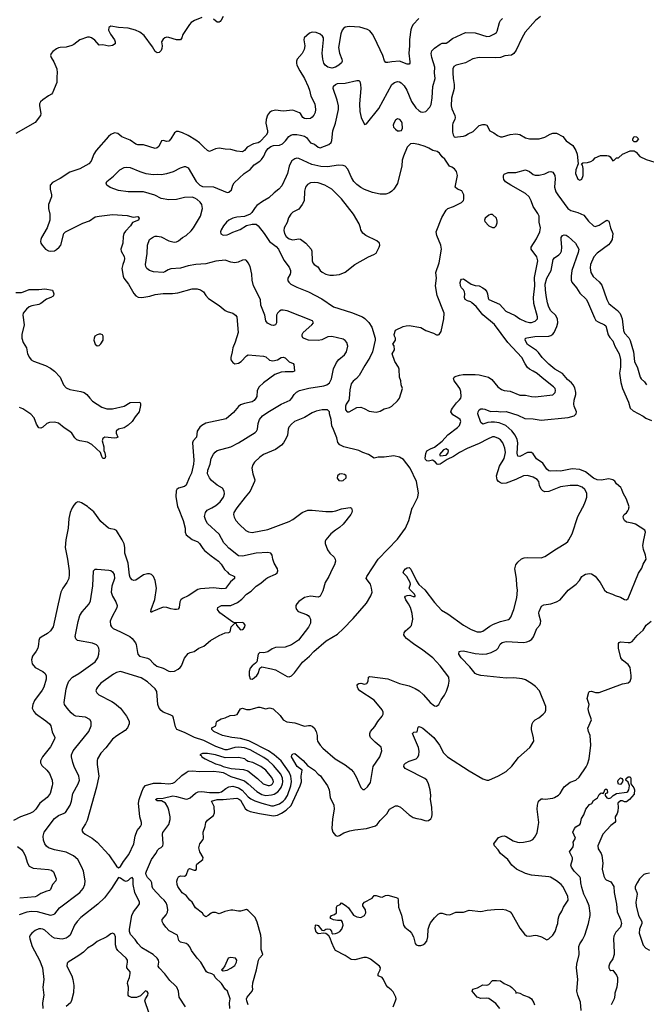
# Model space of a CAD drawing. Header units: inches. Extents: x 1934316 to 2140091, y 524953 to 667329.
# Tile 13 of 256: x 1951591 to 1958056, y 544875 to 555039. Entities that reach past the tile are written whole.
import ezdxf

# ---------------------------------------------------------------- set-up
doc = ezdxf.new("R2010")
doc.units = ezdxf.units.IN
doc.header["$MEASUREMENT"] = 0
doc.layers.add('B9554', color=7, linetype='Continuous')
doc.layers.add('B9555', color=7, linetype='Continuous')

msp = doc.modelspace()

# ---------------------------------------------------------------- linework, layer by layer
at = {"layer": 'B9554', "color": 5}
for points, elevation in [([(1952133, 550000), (1952128, 549992), (1952112, 549950), (1952098, 549890), (1952091, 549790), (1952067, 549670), (1952060, 549590), (1952084, 549470), (1952100, 549350), (1952103, 549310), (1952098, 549270), (1952078, 549230), (1952035, 549170), (1952017, 549130), (1951987, 549010), (1951935, 548770), (1951909, 548731), (1951879, 548701), (1951814, 548666), (1951796, 548650), (1951788, 548630), (1951786, 548590), (1951777, 548550), (1951761, 548519), (1951725, 548470), (1951713, 548430), (1951721, 548390), (1951750, 548350), (1951831, 548310), (1951854, 548290), (1951866, 548266), (1951866, 548230), (1951839, 548150), (1951822, 548118), (1951745, 548010), (1951726, 547970), (1951721, 547930), (1951736, 547896), (1951755, 547875), (1951862, 547802), (1951899, 547770), (1951912, 547750), (1951927, 547687), (1951955, 547630), (1951952, 547610), (1951910, 547532), (1951825, 547430), (1951807, 547387), (1951807, 547367), (1951820, 547340), (1951872, 547292), (1951897, 547257), (1951925, 547190), (1951929, 547150), (1951925, 547130), (1951904, 547050), (1951875, 547010), (1951799, 546950), (1951758, 546890), (1951730, 546863), (1951696, 546844), (1951600, 546810), (1951528, 546772)], 320), ([(1951590, 545801), (1951670, 545830), (1951710, 545836), (1951770, 545834), (1951910, 545796), (1951938, 545802), (1951953, 545810), (1952001, 545870), (1952210, 546030), (1952246, 546070), (1952263, 546110), (1952265, 546150), (1952249, 546250), (1952233, 546290), (1952190, 546370), (1952146, 546406), (1952070, 546444), (1951951, 546470), (1951890, 546490), (1951868, 546508), (1951852, 546530), (1951838, 546570), (1951834, 546610), (1951844, 546650), (1951950, 546794), (1951990, 546825), (1952050, 546846), (1952064, 546856), (1952111, 546930), (1952124, 546970), (1952139, 547050), (1952193, 547150), (1952207, 547190), (1952203, 547230), (1952153, 547330), (1952140, 547370), (1952126, 547430), (1952127, 547450), (1952144, 547490), (1952158, 547510), (1952306, 547690), (1952327, 547750), (1952328, 547790), (1952314, 547814), (1952270, 547837), (1952171, 547850), (1952150, 547860), (1952123, 547883), (1952080, 547930), (1952053, 547970), (1952049, 547990), (1952070, 548130), (1952083, 548177), (1952098, 548210), (1952135, 548250), (1952203, 548290), (1952369, 548410), (1952398, 548450), (1952409, 548490), (1952412, 548530), (1952408, 548550), (1952398, 548570), (1952384, 548584), (1952342, 548602), (1952189, 548629), (1952170, 548646), (1952162, 548670), (1952193, 548827), (1952211, 548889), (1952235, 548925), (1952307, 549010), (1952320, 549040), (1952347, 549193), (1952351, 549349), (1952370, 549365), (1952390, 549367), (1952510, 549356), (1952531, 549351), (1952550, 549338), (1952567, 549310), (1952569, 549270), (1952541, 549190), (1952536, 549130), (1952548, 549088), (1952584, 549030), (1952596, 548990), (1952593, 548967), (1952541, 548870), (1952526, 548830), (1952528, 548790), (1952537, 548770), (1952554, 548754), (1952630, 548720), (1952726, 548670), (1952752, 548650), (1952787, 548607), (1952793, 548590), (1952805, 548505), (1952810, 548489), (1952827, 548470), (1952910, 548447), (1952930, 548436), (1952971, 548391), (1953005, 548365), (1953070, 548343), (1953130, 548314), (1953150, 548310), (1953190, 548313), (1953227, 548333), (1953248, 548352), (1953260, 548370), (1953290, 548449), (1953330, 548495), (1953350, 548506), (1953390, 548517), (1953439, 548550), (1953490, 548571), (1953559, 548630), (1953650, 548683), (1953710, 548710), (1953748, 548712), (1953762, 548718), (1953774, 548770), (1953810, 548808), (1953826, 548806), (1953828, 548790), (1953870, 548739), (1953890, 548743), (1953901, 548750), (1953913, 548770), (1953916, 548790), (1953905, 548810), (1953890, 548816), (1953810, 548811), (1953790, 548821), (1953655, 548915), (1953631, 548950), (1953636, 548970), (1953672, 548990), (1953770, 548993), (1953838, 549022), (1953884, 549056), (1953931, 549109), (1953979, 549141), (1954030, 549190), (1954078, 549222), (1954130, 549268), (1954150, 549282), (1954230, 549316), (1954248, 549330), (1954256, 549350), (1954252, 549370), (1954217, 549430), (1954204, 549470), (1954197, 549510), (1954183, 549530), (1954150, 549539), (1954030, 549532), (1953890, 549499), (1953850, 549504), (1953750, 549583), (1953717, 549617), (1953699, 549639), (1953649, 549728), (1953530, 549839), (1953510, 549868), (1953498, 549910), (1953507, 549953), (1953526, 549974), (1953572, 550000)], 340), ([(1953225, 550000), (1953278, 549870), (1953297, 549790), (1953300, 549750), (1953310, 549722), (1953372, 549672), (1953430, 549647), (1953447, 549630), (1953479, 549579), (1953498, 549558), (1953565, 549505), (1953644, 549450), (1953670, 549419), (1953704, 549364), (1953734, 549334), (1953750, 549320), (1953807, 549290), (1953806, 549270), (1953765, 549235), (1953713, 549167), (1953675, 549165), (1953590, 549173), (1953456, 549164), (1953430, 549157), (1953330, 549090), (1953270, 549062), (1953255, 549050), (1953243, 549030), (1953238, 548970), (1953225, 548955), (1953210, 548950), (1953189, 548951), (1953150, 548957), (1953110, 548971), (1953070, 548973), (1952955, 548925), (1952950, 548918), (1952945, 548925), (1952946, 548950), (1952987, 549053), (1953004, 549170), (1952989, 549250), (1952970, 549291), (1952950, 549312), (1952930, 549319), (1952910, 549320), (1952870, 549308), (1952790, 549254), (1952770, 549248), (1952750, 549255), (1952730, 549280), (1952723, 549303), (1952712, 549430), (1952677, 549530), (1952675, 549590), (1952668, 549628), (1952648, 549670), (1952590, 549767), (1952570, 549777), (1952530, 549782), (1952506, 549790), (1952430, 549858), (1952357, 549957), (1952306, 550000)], 320), ([(1953758, 544830), (1953757, 544890), (1953761, 544930), (1953734, 545010), (1953710, 545030), (1953673, 545090), (1953609, 545150), (1953597, 545177), (1953575, 545190), (1953530, 545202), (1953519, 545210), (1953460, 545310), (1953423, 545350), (1953363, 545430), (1953348, 545468), (1953330, 545489), (1953310, 545501), (1953250, 545515), (1953234, 545534), (1953218, 545590), (1953134, 545634), (1953098, 545670), (1953070, 545709), (1953060, 545730), (1953061, 545750), (1953102, 545798), (1953115, 545825), (1953118, 545850), (1953113, 545893), (1953102, 545922), (1953082, 545950), (1953050, 545976), (1952966, 546070), (1952959, 546090), (1952954, 546130), (1952943, 546150), (1952910, 546184), (1952897, 546210), (1952894, 546230), (1952898, 546250), (1952951, 546370), (1952995, 546430), (1953017, 546470), (1953030, 546482), (1953050, 546492), (1953067, 546510), (1953070, 546530), (1953064, 546630), (1953069, 546649), (1953130, 546730), (1953143, 546783), (1953143, 546810), (1953130, 546879), (1953120, 546910), (1953097, 546950), (1953055, 546975), (1953010, 546976), (1952992, 546990), (1953010, 546998), (1953070, 547003), (1953170, 547026), (1953210, 547020), (1953310, 546992), (1953325, 546995), (1953350, 547007), (1953406, 547054), (1953433, 547067), (1953470, 547072), (1953550, 547060), (1953650, 547060), (1953672, 547068), (1953717, 547103), (1953750, 547121), (1953790, 547126), (1953850, 547108), (1953886, 547086), (1953950, 547016), (1953976, 546996), (1954016, 546976), (1954090, 546951), (1954190, 546925), (1954210, 546924), (1954270, 546944), (1954310, 546970), (1954330, 546991), (1954354, 547030), (1954389, 547129), (1954395, 547175), (1954387, 547230), (1954370, 547271), (1954290, 547387), (1954217, 547450), (1954158, 547490), (1953956, 547596), (1953870, 547620), (1953781, 547630), (1953685, 547650), (1953593, 547690), (1953574, 547710), (1953574, 547730), (1953615, 547750), (1953621, 547790), (1953630, 547798), (1953670, 547821), (1953710, 547832), (1953763, 547857), (1953810, 547860), (1953834, 547866), (1953870, 547924), (1953890, 547930), (1953930, 547917), (1953970, 547919), (1954050, 547941), (1954070, 547941), (1954130, 547924), (1954170, 547934), (1954206, 547926), (1954277, 547857), (1954311, 547811), (1954349, 547789), (1954430, 547780), (1954530, 547745), (1954570, 547754), (1954590, 547754), (1954610, 547747), (1954628, 547730), (1954649, 547690), (1954659, 547650), (1954659, 547610), (1954665, 547590), (1954690, 547550), (1954719, 547519), (1954846, 547410), (1954950, 547346), (1955010, 547300), (1955036, 547270), (1955064, 547224), (1955110, 547111), (1955130, 547091), (1955150, 547091), (1955179, 547121), (1955210, 547165), (1955238, 547330), (1955307, 547430), (1955329, 547490), (1955319, 547530), (1955260, 547580), (1955212, 547630), (1955204, 547650), (1955203, 547670), (1955210, 547690), (1955256, 547744), (1955285, 547795), (1955331, 547850), (1955341, 547870), (1955342, 547890), (1955330, 547916), (1955250, 548013), (1955099, 548110), (1955084, 548130), (1955076, 548150), (1955073, 548170), (1955081, 548179), (1955090, 548187), (1955110, 548190), (1955150, 548179), (1955174, 548186), (1955185, 548210), (1955190, 548250), (1955203, 548257), (1955390, 548236), (1955510, 548187), (1955610, 548162), (1955673, 548133), (1955711, 548110), (1955759, 548070), (1955827, 547990), (1955870, 547956), (1955890, 547951), (1955915, 547970), (1955941, 548019), (1955975, 548065), (1955994, 548106), (1956014, 548170), (1956021, 548210), (1956017, 548250), (1955930, 548370), (1955854, 548450), (1955750, 548531), (1955654, 548594), (1955582, 548650), (1955565, 548670), (1955556, 548690), (1955557, 548710), (1955570, 548730), (1955620, 548770), (1955634, 548786), (1955648, 548852), (1955641, 548910), (1955622, 548970), (1955603, 549010), (1955574, 549050), (1955564, 549076), (1955572, 549088), (1955590, 549095), (1955617, 549097), (1955650, 549084), (1955670, 549085), (1955673, 549090), (1955666, 549110), (1955615, 549155), (1955611, 549170), (1955622, 549210), (1955620, 549230), (1955586, 549290), (1955548, 549330), (1955553, 549350), (1955570, 549369), (1955590, 549381), (1955610, 549382), (1955627, 549367), (1955686, 549246), (1955709, 549209), (1955772, 549152), (1955870, 549023), (1955944, 548944), (1956010, 548905), (1956170, 548790), (1956250, 548743), (1956310, 548721), (1956350, 548720), (1956370, 548728), (1956441, 548779), (1956481, 548799), (1956550, 548827), (1956633, 548847), (1956646, 548854), (1956657, 548870), (1956688, 548950), (1956721, 549070), (1956726, 549150), (1956719, 549199), (1956716, 549270), (1956698, 549370), (1956710, 549410), (1956730, 549439), (1956770, 549472), (1956797, 549483), (1956830, 549488), (1956970, 549484), (1957010, 549498), (1957130, 549577), (1957226, 549634), (1957247, 549653), (1957258, 549670), (1957290, 549730), (1957351, 549910), (1957399, 550000)], 340), ([(1953947, 544870), (1953934, 544910), (1953932, 544930), (1953938, 544950), (1953989, 545010), (1953998, 545030), (1953994, 545054), (1953996, 545096), (1954035, 545230), (1954054, 545330), (1954064, 545350), (1954098, 545390), (1954082, 545442), (1954083, 545550), (1954078, 545590), (1954042, 545722), (1954019, 545770), (1953950, 545842), (1953930, 545852), (1953870, 545835), (1953850, 545835), (1953790, 545848), (1953770, 545847), (1953709, 545831), (1953650, 545807), (1953610, 545822), (1953579, 545821), (1953565, 545815), (1953536, 545790), (1953510, 545776), (1953492, 545790), (1953476, 545816), (1953406, 545870), (1953371, 545930), (1953346, 545950), (1953310, 545999), (1953267, 546027), (1953224, 546090), (1953216, 546110), (1953214, 546146), (1953219, 546170), (1953230, 546191), (1953250, 546202), (1953290, 546198), (1953310, 546206), (1953332, 546268), (1953343, 546277), (1953390, 546258), (1953410, 546259), (1953415, 546270), (1953415, 546310), (1953420, 546320), (1953482, 546370), (1953485, 546390), (1953448, 546450), (1953439, 546490), (1953451, 546530), (1953485, 546575), (1953489, 546590), (1953485, 546650), (1953505, 546710), (1953512, 546750), (1953530, 546774), (1953590, 546822), (1953602, 546850), (1953598, 546918), (1953569, 546970), (1953630, 546990), (1953690, 546989), (1953830, 547001), (1953850, 546997), (1953870, 546982), (1953916, 546896), (1953939, 546879), (1953970, 546866), (1954064, 546844), (1954210, 546820), (1954250, 546826), (1954293, 546847), (1954341, 546879), (1954393, 546927), (1954485, 547130), (1954497, 547170), (1954494, 547230), (1954504, 547290), (1954455, 547330), (1954397, 547430), (1954399, 547450), (1954405, 547455), (1954410, 547460), (1954430, 547462), (1954515, 547390), (1954561, 547341), (1954633, 547293), (1954669, 547249), (1954693, 547233), (1954710, 547214), (1954768, 547130), (1954784, 547090), (1954796, 547010), (1954833, 546930), (1954835, 546890), (1954818, 546790), (1954812, 546690), (1954822, 546650), (1954850, 546618), (1954871, 546611), (1954890, 546616), (1954937, 546643), (1954996, 546664), (1955050, 546677), (1955169, 546691), (1955262, 546718), (1955279, 546730), (1955310, 546771), (1955379, 546841), (1955407, 546890), (1955470, 546924), (1955490, 546925), (1955519, 546910), (1955608, 546830), (1955650, 546804), (1955689, 546791), (1955730, 546785), (1955770, 546771), (1955792, 546768), (1955810, 546771), (1955832, 546788), (1955843, 546810), (1955845, 546835), (1955842, 546910), (1955831, 546990), (1955833, 547030), (1955825, 547090), (1955810, 547150), (1955790, 547187), (1955770, 547205), (1955590, 547300), (1955568, 547308), (1955553, 547330), (1955559, 547350), (1955570, 547364), (1955610, 547384), (1955681, 547410), (1955697, 547423), (1955710, 547447), (1955711, 547489), (1955704, 547524), (1955643, 547670), (1955657, 547683), (1955692, 547688), (1955703, 547737), (1955710, 547741), (1955730, 547735), (1955750, 547724), (1955865, 547630), (1955922, 547550), (1955963, 547470), (1956004, 547430), (1956230, 547283), (1956370, 547203), (1956410, 547188), (1956430, 547190), (1956530, 547234), (1956610, 547278), (1956670, 547333), (1956738, 547422), (1956853, 547527), (1956896, 547590), (1956893, 547627), (1956872, 547712), (1956871, 547731), (1956879, 547770), (1956890, 547790), (1956910, 547810), (1956947, 547833), (1956992, 547870), (1957011, 547890), (1957020, 547910), (1957018, 547950), (1956954, 548110), (1956914, 548154), (1956870, 548186), (1956810, 548224), (1956774, 548234), (1956690, 548243), (1956610, 548242), (1956350, 548269), (1956310, 548278), (1956290, 548291), (1956237, 548357), (1956145, 548450), (1956121, 548490), (1956125, 548515), (1956139, 548521), (1956170, 548522), (1956290, 548497), (1956370, 548490), (1956410, 548493), (1956454, 548506), (1956510, 548533), (1956528, 548552), (1956548, 548592), (1956570, 548611), (1956610, 548620), (1956791, 548609), (1956825, 548615), (1956850, 548626), (1956875, 548645), (1956892, 548668), (1956927, 548753), (1956956, 548790), (1956966, 548810), (1956967, 548830), (1956949, 548890), (1956946, 548914), (1956949, 548931), (1956976, 548984), (1957000, 549000), (1957070, 549009), (1957130, 549030), (1957167, 549050), (1957250, 549148), (1957333, 549210), (1957368, 549250), (1957392, 549290), (1957410, 549306), (1957430, 549316), (1957470, 549322), (1957490, 549318), (1957530, 549294), (1957580, 549230), (1957625, 549150), (1957650, 549128), (1957708, 549108), (1957733, 549093), (1957790, 549077), (1957830, 549053), (1957850, 549050), (1957870, 549064), (1957975, 549325), (1958010, 549378), (1958022, 549418), (1958055, 549470), (1958049, 549510), (1958027, 549570), (1958021, 549610), (1958029, 549669), (1958048, 549750), (1958040, 549770), (1957944, 549830), (1957910, 549842), (1957853, 549853), (1957830, 549870), (1957820, 549890), (1957817, 549910), (1957828, 549930), (1957850, 549948), (1957866, 549970), (1957877, 549990), (1957877, 550000)], 320), ([(1953831, 550000), (1953823, 549990), (1953800, 549950), (1953797, 549930), (1953803, 549903), (1953821, 549870), (1953856, 549830), (1953924, 549764), (1953951, 549751), (1953990, 549746), (1954150, 549775), (1954370, 549857), (1954410, 549880), (1954507, 549953), (1954565, 549975), (1954610, 549976), (1954750, 549962), (1954817, 549963), (1954852, 549968), (1954910, 549990), (1954978, 550000)], 360), ([(1955009, 550000), (1955016, 549996), (1955021, 549970), (1955019, 549950), (1955007, 549930), (1954928, 549830), (1954890, 549795), (1954850, 549769), (1954802, 549730), (1954751, 549670), (1954744, 549656), (1954742, 549630), (1954766, 549566), (1954792, 549532), (1954836, 549490), (1954846, 549470), (1954848, 549450), (1954838, 549410), (1954814, 549366), (1954782, 549290), (1954742, 549230), (1954718, 549142), (1954699, 549101), (1954690, 549089), (1954670, 549078), (1954590, 549088), (1954530, 549075), (1954470, 549034), (1954450, 549010), (1954441, 548990), (1954440, 548970), (1954446, 548950), (1954465, 548930), (1954550, 548899), (1954567, 548887), (1954582, 548870), (1954590, 548850), (1954590, 548810), (1954572, 548768), (1954466, 548634), (1954396, 548584), (1954330, 548560), (1954230, 548557), (1954197, 548543), (1954150, 548512), (1954110, 548503), (1954070, 548505), (1954051, 548490), (1954039, 548410), (1954025, 548395), (1953988, 548370), (1953970, 548344), (1953960, 548310), (1953958, 548270), (1953970, 548235), (1953990, 548230), (1954010, 548243), (1954039, 548270), (1954053, 548290), (1954070, 548344), (1954090, 548357), (1954190, 548339), (1954230, 548327), (1954350, 548260), (1954370, 548255), (1954396, 548264), (1954425, 548295), (1954510, 548406), (1954582, 548470), (1954625, 548515), (1954754, 548626), (1954870, 548696), (1954930, 548750), (1955030, 548856), (1955170, 549017), (1955215, 549090), (1955226, 549130), (1955221, 549170), (1955210, 549210), (1955165, 549270), (1955172, 549290), (1955289, 549471), (1955490, 549676), (1955572, 549788), (1955606, 549870), (1955642, 549998), (1955643, 550000)], 360), ([(1955446, 544850), (1955470, 544910), (1955474, 544930), (1955471, 544950), (1955444, 545004), (1955425, 545025), (1955390, 545050), (1955371, 545071), (1955345, 545130), (1955330, 545153), (1955290, 545170), (1955290, 545190), (1955310, 545230), (1955315, 545250), (1955305, 545270), (1955210, 545341), (1955190, 545351), (1955170, 545357), (1955142, 545358), (1955050, 545333), (1955010, 545337), (1954950, 545380), (1954850, 545430), (1954834, 545454), (1954810, 545510), (1954796, 545556), (1954780, 545580), (1954750, 545604), (1954730, 545609), (1954670, 545602), (1954650, 545618), (1954638, 545658), (1954644, 545690), (1954650, 545696), (1954670, 545687), (1954710, 545641), (1954730, 545636), (1954749, 545650), (1954770, 545655), (1954790, 545650), (1954808, 545630), (1954811, 545610), (1954822, 545602), (1954850, 545605), (1954870, 545613), (1954894, 545626), (1954915, 545650), (1954927, 545690), (1954922, 545722), (1954910, 545739), (1954870, 545740), (1954830, 545746), (1954801, 545761), (1954794, 545770), (1954809, 545790), (1954838, 545802), (1954859, 545820), (1954861, 545879), (1954868, 545890), (1954896, 545904), (1954910, 545922), (1954961, 545890), (1954983, 545870), (1955036, 545796), (1955070, 545777), (1955110, 545771), (1955149, 545791), (1955161, 545819), (1955159, 545850), (1955133, 545890), (1955133, 545910), (1955149, 545930), (1955229, 545970), (1955250, 545997), (1955270, 545998), (1955310, 545983), (1955330, 545982), (1955364, 545997), (1955390, 546000), (1955477, 545977), (1955491, 545970), (1955496, 545950), (1955498, 545878), (1955530, 545796), (1955552, 545690), (1955564, 545670), (1955618, 545630), (1955635, 545610), (1955655, 545570), (1955670, 545503), (1955681, 545490), (1955702, 545482), (1955730, 545483), (1955750, 545489), (1955770, 545502), (1955790, 545526), (1955803, 545570), (1955805, 545650), (1955818, 545690), (1955830, 545715), (1955870, 545767), (1955910, 545805), (1955930, 545814), (1955950, 545814), (1955990, 545802), (1956030, 545799), (1956090, 545825), (1956170, 545825), (1956230, 545846), (1956348, 545832), (1956413, 545847), (1956490, 545854), (1956570, 545857), (1956606, 545850), (1956650, 545830), (1956669, 545810), (1956750, 545660), (1956798, 545598), (1956821, 545581), (1956850, 545578), (1956910, 545588), (1956930, 545585), (1956976, 545570), (1957030, 545541), (1957050, 545551), (1957093, 545590), (1957115, 545625), (1957138, 545690), (1957144, 545710), (1957145, 545755), (1957156, 545790), (1957185, 545835), (1957203, 545877), (1957251, 545950), (1957248, 545990), (1957195, 546090), (1957178, 546110), (1957130, 546148), (1957067, 546187), (1957050, 546192), (1956870, 546206), (1956810, 546226), (1956716, 546270), (1956670, 546310), (1956629, 546369), (1956550, 546430), (1956528, 546468), (1956490, 546510), (1956484, 546530), (1956530, 546596), (1956570, 546610), (1956590, 546612), (1956610, 546608), (1956683, 546563), (1956727, 546547), (1956750, 546545), (1956790, 546548), (1956858, 546562), (1956884, 546576), (1956904, 546596), (1956930, 546645), (1956942, 546710), (1956946, 546750), (1956931, 546889), (1956933, 546930), (1956944, 546970), (1956970, 546995), (1956990, 546997), (1957013, 546993), (1957090, 547004), (1957110, 547009), (1957150, 547032), (1957169, 547051), (1957190, 547093), (1957210, 547120), (1957270, 547166), (1957330, 547190), (1957362, 547218), (1957435, 547325), (1957450, 547355), (1957468, 547410), (1957482, 547550), (1957476, 547650), (1957459, 547690), (1957454, 547726), (1957491, 547810), (1957462, 547890), (1957455, 547925), (1957466, 547970), (1957447, 548030), (1957462, 548098), (1957470, 548105), (1957490, 548106), (1957533, 548093), (1957570, 548094), (1957810, 548184), (1957870, 548194), (1957890, 548211), (1957899, 548241), (1957901, 548270), (1957888, 548350), (1957870, 548382), (1957810, 548426), (1957793, 548450), (1957768, 548550), (1957770, 548598), (1957776, 548610), (1957790, 548617), (1957870, 548608), (1957890, 548610), (1957910, 548620), (1957960, 548680), (1958022, 548738), (1958053, 548790), (1958106, 548830)], 280), ([(1957384, 544810), (1957378, 544898), (1957348, 544968), (1957340, 545010), (1957349, 545130), (1957336, 545250), (1957339, 545290), (1957364, 545390), (1957361, 545470), (1957370, 545499), (1957399, 545541), (1957422, 545590), (1957461, 545710), (1957476, 545790), (1957476, 545817), (1957465, 545890), (1957444, 545950), (1957412, 546010), (1957390, 546081), (1957379, 546130), (1957376, 546176), (1957370, 546190), (1957310, 546250), (1957284, 546290), (1957276, 546310), (1957294, 546370), (1957294, 546386), (1957262, 546450), (1957300, 546500), (1957304, 546524), (1957301, 546550), (1957324, 546590), (1957297, 546650), (1957315, 546690), (1957330, 546705), (1957370, 546730), (1957378, 546742), (1957388, 546792), (1957412, 546830), (1957432, 546890), (1957470, 546937), (1957493, 546947), (1957510, 546977), (1957554, 547006), (1957570, 547042), (1957590, 547057), (1957610, 547052), (1957619, 547061), (1957630, 547095), (1957650, 547096), (1957656, 547064), (1957650, 547055), (1957632, 547048), (1957631, 547030), (1957650, 547007), (1957670, 546999), (1957690, 547005), (1957714, 547030), (1957750, 547051), (1957855, 547065), (1957867, 547073), (1957877, 547090), (1957884, 547130), (1957869, 547169), (1957846, 547190), (1957847, 547207), (1957870, 547222), (1957890, 547222), (1957898, 547210), (1957898, 547150), (1957926, 547110), (1957933, 547090), (1957930, 547044), (1957884, 546990), (1957850, 546964), (1957830, 546964), (1957810, 546974), (1957790, 546975), (1957762, 546950), (1957767, 546910), (1957762, 546870), (1957755, 546845), (1957733, 546810), (1957737, 546763), (1957731, 546750), (1957690, 546721), (1957608, 546632), (1957555, 546510), (1957559, 546479), (1957591, 546431), (1957598, 546410), (1957609, 546330), (1957601, 546270), (1957617, 546197), (1957630, 546170), (1957641, 546161), (1957690, 546139), (1957722, 546090), (1957725, 546030), (1957749, 545910), (1957756, 545830), (1957791, 545750), (1957799, 545710), (1957789, 545670), (1957742, 545618), (1957722, 545578), (1957719, 545550), (1957726, 545410), (1957723, 545390), (1957710, 545344), (1957681, 545299), (1957671, 545270), (1957671, 545250), (1957678, 545230), (1957690, 545224), (1957710, 545227), (1957750, 545175), (1957758, 545150), (1957760, 545110), (1957753, 545050), (1957730, 544990), (1957732, 544970), (1957726, 544930), (1957695, 544870)], 260), ([(1951570, 546505), (1951611, 546471), (1951628, 546448), (1951648, 546410), (1951672, 546330), (1951690, 546300), (1951730, 546280), (1951890, 546266), (1951918, 546258), (1951941, 546241), (1951969, 546170), (1951964, 546150), (1951929, 546110), (1951910, 546059), (1951898, 546050), (1951870, 546044), (1951810, 546018), (1951769, 545991), (1951750, 545983), (1951591, 545971)], 320), ([(1958090, 546230), (1958050, 546223), (1958030, 546214), (1957987, 546170), (1957960, 546130), (1957942, 546090), (1957941, 546070), (1957958, 546030), (1957960, 546010), (1957949, 545930), (1957950, 545890), (1957977, 545790), (1958009, 545729), (1958010, 545710), (1957986, 545650), (1957981, 545610), (1958025, 545485), (1958050, 545453), (1958090, 545433)], 280), ([(1953302, 544850), (1953238, 544950), (1953228, 545010), (1953213, 545050), (1953196, 545070), (1953139, 545119), (1953090, 545190), (1953030, 545250), (1953020, 545270), (1953025, 545310), (1953022, 545330), (1953010, 545350), (1952968, 545388), (1952850, 545458), (1952810, 545501), (1952782, 545542), (1952736, 545596), (1952725, 545625), (1952723, 545650), (1952747, 545793), (1952764, 545830), (1952815, 545890), (1952827, 545913), (1952827, 545930), (1952778, 546030), (1952763, 546110), (1952762, 546170), (1952750, 546185), (1952730, 546174), (1952710, 546152), (1952690, 546144), (1952668, 546148), (1952630, 546178), (1952610, 546182), (1952537, 546070), (1952465, 545975), (1952399, 545910), (1952222, 545770), (1952184, 545730), (1952156, 545690), (1952112, 545590), (1952092, 545570), (1952070, 545556), (1952030, 545547), (1951950, 545558), (1951925, 545570), (1951850, 545640), (1951830, 545650), (1951810, 545652), (1951788, 545652), (1951750, 545637), (1951715, 545610), (1951698, 545590), (1951694, 545570), (1951695, 545550), (1951720, 545470), (1951797, 545330), (1951827, 545250), (1951839, 545130), (1951830, 545050), (1951840, 544970), (1951826, 544890), (1951829, 544831)], 360), ([(1952924, 544790), (1952883, 544910), (1952888, 544932), (1952913, 544970), (1952915, 544990), (1952907, 545007), (1952890, 545015), (1952838, 544962), (1952795, 544945), (1952745, 544945), (1952717, 544957), (1952709, 544970), (1952713, 545050), (1952705, 545090), (1952706, 545110), (1952723, 545150), (1952732, 545192), (1952730, 545210), (1952698, 545250), (1952697, 545270), (1952705, 545310), (1952703, 545330), (1952691, 545351), (1952602, 545430), (1952591, 545450), (1952580, 545490), (1952580, 545570), (1952570, 545597), (1952550, 545609), (1952530, 545602), (1952490, 545572), (1952390, 545524), (1952348, 545490), (1952290, 545455), (1952248, 545412), (1952201, 545379), (1952090, 545311), (1952081, 545299), (1952076, 545270), (1952128, 545170), (1952141, 545130), (1952150, 545070), (1952146, 544994), (1952126, 544914), (1952115, 544890), (1952069, 544851)], 380), ([(1956546, 544830), (1956502, 544882), (1956433, 544933), (1956410, 544938), (1956350, 544934), (1956310, 544950), (1956259, 545010), (1956265, 545030), (1956315, 545045), (1956370, 545074), (1956410, 545073), (1956430, 545078), (1956470, 545121), (1956510, 545122), (1956550, 545117), (1956590, 545090), (1956650, 545062), (1956670, 545048), (1956707, 545010), (1956711, 544991), (1956725, 544995), (1956750, 544990), (1956790, 544970), (1956847, 544950), (1956871, 544930), (1956896, 544890), (1956901, 544870)], 260)]:
    msp.add_lwpolyline(points, dxfattribs=dict(at, elevation=elevation))
for points, elevation in [([(1952630, 548310), (1952590, 548300), (1952558, 548282), (1952430, 548190), (1952393, 548150), (1952382, 548130), (1952378, 548110), (1952387, 548090), (1952407, 548070), (1952541, 548001), (1952570, 547982), (1952630, 547930), (1952694, 547850), (1952719, 547799), (1952722, 547770), (1952705, 547730), (1952679, 547701), (1952593, 547647), (1952550, 547612), (1952479, 547521), (1952430, 547467), (1952395, 547410), (1952390, 547390), (1952390, 547350), (1952408, 547230), (1952385, 547115), (1952287, 546773), (1952270, 546737), (1952238, 546690), (1952233, 546670), (1952242, 546650), (1952268, 546630), (1952339, 546590), (1952389, 546549), (1952510, 546416), (1952590, 546301), (1952610, 546282), (1952630, 546296), (1952662, 546350), (1952718, 546422), (1952768, 546532), (1952781, 546610), (1952802, 546670), (1952837, 546710), (1952848, 546730), (1952849, 546751), (1952831, 546811), (1952817, 546950), (1952824, 546990), (1952850, 547069), (1952870, 547110), (1952890, 547132), (1952970, 547156), (1953050, 547156), (1953130, 547149), (1953170, 547156), (1953191, 547169), (1953264, 547236), (1953310, 547269), (1953330, 547280), (1953370, 547285), (1953450, 547279), (1953590, 547281), (1953650, 547276), (1953690, 547266), (1953770, 547225), (1953870, 547196), (1953910, 547180), (1953950, 547150), (1954039, 547070), (1954090, 547042), (1954130, 547031), (1954190, 547036), (1954215, 547045), (1954253, 547067), (1954273, 547087), (1954289, 547111), (1954303, 547150), (1954305, 547170), (1954301, 547210), (1954285, 547250), (1954210, 547339), (1954154, 547390), (1954110, 547421), (1953970, 547500), (1953910, 547521), (1953850, 547528), (1953810, 547526), (1953730, 547501), (1953710, 547503), (1953615, 547535), (1953490, 547597), (1953396, 547630), (1953290, 547682), (1953213, 547713), (1953200, 547740), (1953179, 547830), (1953170, 547850), (1953144, 547864), (1953070, 547891), (1953050, 547906), (1953030, 547930), (1953016, 547970), (1953005, 548105), (1952988, 548130), (1952910, 548202), (1952845, 548245)], 360), ([(1953530, 547463), (1953478, 547462), (1953451, 547450), (1953463, 547443), (1953472, 547430), (1953504, 547410), (1953610, 547357), (1953664, 547344), (1953692, 547330), (1953774, 547310), (1953899, 547299), (1953946, 547286), (1954046, 547206), (1954103, 547150), (1954153, 547133), (1954170, 547132), (1954190, 547140), (1954201, 547150), (1954210, 547170), (1954205, 547190), (1954190, 547221), (1954130, 547290), (1954078, 547330), (1953995, 547370), (1953950, 547382), (1953932, 547392), (1953913, 547410), (1953850, 547422), (1953710, 547420), (1953610, 547451)], 380), ([(1957790, 547142), (1957770, 547148), (1957762, 547170), (1957764, 547190), (1957790, 547212), (1957804, 547204), (1957814, 547190), (1957812, 547170)], 260), ([(1953770, 545357), (1953743, 545350), (1953709, 545271), (1953683, 545237), (1953672, 545230), (1953690, 545221), (1953730, 545228), (1953770, 545246), (1953810, 545276), (1953828, 545310), (1953830, 545330), (1953816, 545350)], 340)]:
    msp.add_lwpolyline(points, close=True, dxfattribs=dict(at, elevation=elevation))
at = {"layer": 'B9555', "color": 5}
for points, elevation in [([(1953470, 555061), (1953393, 555030), (1953362, 555010), (1953344, 554990), (1953275, 554885), (1953263, 554850), (1953250, 554830), (1953210, 554830), (1953130, 554856), (1953110, 554858), (1953088, 554852), (1953070, 554839), (1953053, 554810), (1953060, 554770), (1953059, 554741), (1953050, 554719), (1953030, 554701), (1953010, 554695), (1952990, 554709), (1952960, 554760), (1952875, 554875), (1952832, 554910), (1952787, 554930), (1952710, 554951), (1952610, 554959), (1952530, 554973), (1952510, 554958), (1952508, 554930), (1952528, 554890), (1952571, 554830), (1952577, 554810), (1952575, 554790), (1952550, 554773), (1952510, 554767), (1952450, 554779), (1952410, 554777), (1952366, 554826), (1952331, 554850), (1952310, 554858), (1952290, 554858), (1952210, 554830), (1952150, 554783), (1952130, 554773), (1952070, 554754), (1952010, 554752), (1951990, 554747), (1951970, 554738), (1951934, 554710), (1951916, 554690), (1951910, 554670), (1951917, 554650), (1951944, 554604), (1951973, 554530), (1951979, 554490), (1951974, 554450), (1951976, 554390), (1951930, 554283), (1951919, 554270), (1951887, 554253), (1951831, 554210), (1951807, 554190), (1951795, 554170), (1951794, 554150), (1951810, 554070), (1951807, 554050), (1951750, 553979), (1951550, 553865)], 280), ([(1953689, 555071), (1953670, 555033), (1953659, 555021), (1953650, 555013), (1953630, 555013), (1953590, 555043)], 280), ([(1956964, 555070), (1956912, 555030), (1956807, 554910), (1956771, 554849), (1956715, 554725), (1956689, 554691), (1956666, 554674), (1956595, 554665), (1956550, 554650), (1956505, 554645), (1956330, 554650), (1956267, 554633), (1956190, 554593), (1956094, 554570), (1956070, 554555), (1956060, 554530), (1956060, 554490), (1956063, 554430), (1956074, 554370), (1956074, 554330), (1956047, 554230), (1956044, 554150), (1956050, 554119), (1956079, 554050), (1956083, 554030), (1956081, 554010), (1956061, 553970), (1956056, 553950), (1956057, 553877), (1956062, 553850), (1956074, 553830), (1956090, 553825), (1956109, 553831), (1956170, 553835), (1956190, 553843), (1956219, 553861), (1956270, 553883), (1956330, 553945), (1956370, 553958), (1956390, 553958), (1956410, 553951), (1956442, 553890), (1956482, 553870), (1956522, 553842), (1956550, 553831), (1956571, 553831), (1956650, 553852), (1956710, 553862), (1956750, 553854), (1956810, 553820), (1956850, 553808), (1956950, 553810), (1957010, 553825), (1957063, 553857), (1957090, 553867), (1957130, 553866), (1957194, 553834), (1957230, 553788), (1957299, 553739), (1957330, 553690), (1957341, 553650), (1957354, 553550), (1957330, 553488), (1957325, 553450), (1957350, 553392), (1957370, 553381), (1957390, 553392), (1957404, 553430), (1957403, 553503), (1957396, 553536), (1957386, 553550), (1957400, 553560), (1957450, 553565), (1957485, 553575), (1957508, 553590), (1957530, 553612), (1957583, 553637), (1957650, 553638), (1957670, 553632), (1957684, 553624), (1957710, 553582), (1957726, 553590), (1957747, 553613), (1957770, 553614), (1957809, 553651), (1957890, 553685), (1957930, 553685), (1957950, 553672), (1957988, 553628), (1958055, 553595), (1958190, 553554)], 360), ([(1955709, 555051), (1955651, 554989), (1955636, 554964), (1955626, 554934), (1955613, 554833), (1955614, 554770), (1955606, 554694), (1955618, 554602), (1955618, 554590), (1955610, 554578), (1955590, 554578), (1955509, 554611), (1955430, 554605), (1955390, 554597), (1955370, 554598), (1955355, 554615), (1955339, 554670), (1955252, 554850), (1955230, 554888), (1955202, 554922), (1955178, 554938), (1955102, 554962), (1954990, 554967), (1954950, 554960), (1954931, 554949), (1954917, 554930), (1954906, 554894), (1954881, 554750), (1954892, 554692), (1954915, 554630), (1954917, 554610), (1954910, 554594), (1954885, 554570), (1954850, 554548), (1954810, 554539), (1954770, 554547), (1954743, 554570), (1954730, 554590), (1954719, 554630), (1954712, 554692), (1954727, 554830), (1954725, 554850), (1954715, 554870), (1954690, 554890), (1954650, 554906), (1954610, 554911), (1954580, 554900), (1954526, 554850), (1954521, 554830), (1954532, 554770), (1954525, 554730), (1954504, 554690), (1954455, 554630), (1954447, 554610), (1954447, 554590), (1954452, 554570), (1954480, 554510), (1954528, 554430), (1954568, 554350), (1954582, 554310), (1954596, 554250), (1954636, 554170), (1954644, 554110), (1954639, 554081), (1954627, 554053), (1954610, 554031), (1954590, 554019), (1954550, 554015), (1954530, 554018), (1954512, 554030), (1954490, 554069), (1954478, 554078), (1954410, 554103), (1954310, 554095), (1954230, 554103), (1954190, 554095), (1954170, 554080), (1954148, 554052), (1954135, 554010), (1954132, 553970), (1954148, 553890), (1954147, 553870), (1954135, 553845), (1954070, 553777), (1954050, 553767), (1954002, 553758), (1953939, 553721), (1953911, 553690), (1953890, 553675), (1953830, 553680), (1953770, 553699), (1953710, 553701), (1953650, 553713), (1953610, 553704), (1953550, 553679), (1953530, 553689), (1953490, 553722), (1953447, 553767), (1953410, 553795), (1953330, 553842), (1953270, 553871), (1953230, 553884), (1953210, 553885), (1953190, 553872), (1953152, 553808), (1953130, 553786), (1953110, 553782), (1953070, 553792), (1953053, 553787), (1953025, 553730), (1953010, 553715), (1952990, 553710), (1952870, 553748), (1952810, 553747), (1952790, 553752), (1952730, 553794), (1952644, 553830), (1952604, 553864), (1952570, 553872), (1952530, 553853), (1952506, 553834), (1952379, 553690), (1952355, 553650), (1952330, 553579), (1952303, 553550), (1952210, 553498), (1952110, 553464), (1952010, 553400), (1951930, 553358), (1951906, 553330), (1951904, 553290), (1951919, 553230), (1951919, 553210), (1951890, 553130), (1951888, 553110), (1951888, 553090), (1951901, 553030), (1951902, 552970), (1951876, 552890), (1951817, 552790), (1951808, 552770), (1951806, 552750), (1951810, 552730), (1951824, 552710), (1951859, 552670), (1951890, 552654), (1951910, 552650), (1951950, 552654), (1951970, 552665), (1952000, 552690), (1952014, 552710), (1952048, 552830), (1952064, 552850), (1952243, 552937), (1952310, 552963), (1952370, 553003), (1952410, 553012), (1952550, 553029), (1952699, 553019), (1952761, 553001), (1952810, 553007), (1952824, 552990), (1952816, 552970), (1952756, 552944), (1952736, 552910), (1952684, 552856), (1952665, 552830), (1952658, 552802), (1952654, 552730), (1952634, 552670), (1952639, 552650), (1952670, 552593), (1952673, 552573), (1952670, 552550), (1952654, 552510), (1952645, 552470), (1952658, 552390), (1952666, 552370), (1952713, 552310), (1952770, 552213), (1952790, 552187), (1952813, 552173), (1952850, 552172), (1952934, 552186), (1952990, 552202), (1953070, 552213), (1953167, 552213), (1953222, 552218), (1953370, 552260), (1953421, 552261), (1953456, 552250), (1953487, 552230), (1953511, 552190), (1953540, 552160), (1953650, 552088), (1953710, 552036), (1953730, 552025), (1953790, 552008), (1953818, 551990), (1953832, 551970), (1953846, 551810), (1953815, 551710), (1953789, 551650), (1953785, 551610), (1953768, 551550), (1953770, 551529), (1953790, 551499), (1953810, 551486), (1953850, 551492), (1953876, 551510), (1953930, 551570), (1953950, 551580), (1954106, 551566), (1954130, 551557), (1954170, 551525), (1954203, 551517), (1954251, 551528), (1954290, 551550), (1954310, 551556), (1954330, 551548), (1954370, 551508), (1954412, 551490), (1954419, 551479), (1954427, 551413), (1954426, 551410), (1954410, 551404), (1954330, 551405), (1954290, 551399), (1954224, 551376), (1954105, 551290), (1954061, 551250), (1954041, 551210), (1954037, 551150), (1954029, 551130), (1954010, 551107), (1953990, 551095), (1953910, 551077), (1953870, 551062), (1953850, 551047), (1953796, 550984), (1953723, 550917), (1953510, 550874), (1953470, 550851), (1953450, 550831), (1953421, 550790), (1953415, 550730), (1953382, 550690), (1953374, 550670), (1953389, 550491), (1953386, 550450), (1953363, 550357), (1953338, 550310), (1953308, 550232), (1953290, 550221), (1953230, 550204), (1953213, 550190), (1953205, 550175), (1953203, 550117), (1953221, 550010), (1953225, 550000)], 320), ([(1953572, 550000), (1953615, 550025), (1953660, 550060), (1953695, 550110), (1953705, 550145), (1953700, 550170), (1953682, 550202), (1953630, 550235), (1953570, 550282), (1953550, 550308), (1953530, 550350), (1953531, 550390), (1953555, 550450), (1953566, 550510), (1953590, 550554), (1953607, 550573), (1953630, 550590), (1953769, 550631), (1953850, 550671), (1954022, 550778), (1954034, 550790), (1954044, 550810), (1954050, 550870), (1954064, 550910), (1954097, 550950), (1954150, 550987), (1954290, 551070), (1954381, 551110), (1954400, 551130), (1954423, 551170), (1954446, 551194), (1954477, 551210), (1954574, 551234), (1954730, 551260), (1954759, 551270), (1954789, 551290), (1954808, 551330), (1954830, 551433), (1954860, 551500), (1954883, 551530), (1954942, 551578), (1954962, 551610), (1954975, 551670), (1954967, 551707), (1954950, 551728), (1954930, 551741), (1954810, 551769), (1954770, 551764), (1954710, 551733), (1954670, 551726), (1954572, 551732), (1954526, 551746), (1954514, 551754), (1954505, 551770), (1954506, 551790), (1954517, 551810), (1954606, 551890), (1954621, 551910), (1954613, 551930), (1954350, 552033), (1954310, 552040), (1954290, 552039), (1954270, 552030), (1954250, 552010), (1954241, 551990), (1954240, 551910), (1954229, 551890), (1954210, 551882), (1954190, 551884), (1954147, 551907), (1954129, 551929), (1954120, 551990), (1954079, 552090), (1954077, 552150), (1954005, 552290), (1953990, 552350), (1953986, 552410), (1953970, 552490), (1953950, 552530), (1953930, 552553), (1953918, 552558), (1953890, 552557), (1953845, 552535), (1953810, 552527), (1953770, 552535), (1953710, 552557), (1953614, 552546), (1953510, 552520), (1953410, 552511), (1953330, 552497), (1953250, 552474), (1953150, 552466), (1953124, 552456), (1953090, 552435), (1953070, 552430), (1952970, 552437), (1952929, 552449), (1952904, 552470), (1952893, 552490), (1952890, 552510), (1952905, 552625), (1952910, 552710), (1952932, 552768), (1952970, 552796), (1952990, 552803), (1953010, 552803), (1953050, 552796), (1953130, 552757), (1953170, 552745), (1953190, 552742), (1953210, 552745), (1953230, 552756), (1953270, 552789), (1953310, 552811), (1953361, 552859), (1953386, 552890), (1953455, 553010), (1953476, 553090), (1953470, 553130), (1953454, 553154), (1953422, 553182), (1953397, 553197), (1953370, 553205), (1953290, 553204), (1953210, 553183), (1953130, 553179), (1953050, 553193), (1952987, 553227), (1952870, 553263), (1952710, 553261), (1952610, 553275), (1952526, 553306), (1952491, 553330), (1952482, 553350), (1952491, 553370), (1952558, 553422), (1952625, 553490), (1952670, 553514), (1952690, 553517), (1952730, 553514), (1952830, 553471), (1952892, 553452), (1952970, 553442), (1953010, 553444), (1953050, 553441), (1953110, 553450), (1953177, 553470), (1953250, 553511), (1953290, 553524), (1953303, 553523), (1953330, 553508), (1953412, 553370), (1953450, 553330), (1953478, 553318), (1953590, 553313), (1953730, 553255), (1953750, 553258), (1953778, 553282), (1953789, 553330), (1953804, 553356), (1953908, 553452), (1953969, 553491), (1954010, 553540), (1954070, 553578), (1954086, 553594), (1954110, 553630), (1954130, 553679), (1954155, 553710), (1954182, 553730), (1954210, 553741), (1954270, 553744), (1954303, 553757), (1954333, 553787), (1954367, 553833), (1954390, 553848), (1954410, 553854), (1954450, 553854), (1954490, 553848), (1954530, 553835), (1954550, 553822), (1954590, 553767), (1954632, 553752), (1954670, 553722), (1954690, 553715), (1954779, 553750), (1954804, 553770), (1954811, 553790), (1954821, 553890), (1954849, 553970), (1954881, 554110), (1954880, 554150), (1954867, 554207), (1954826, 554330), (1954830, 554352), (1954848, 554370), (1954870, 554379), (1954950, 554383), (1955070, 554410), (1955090, 554410), (1955099, 554399), (1955107, 554370), (1955110, 554330), (1955096, 554170), (1955100, 554090), (1955114, 554030), (1955150, 553956), (1955170, 553962), (1955298, 554122), (1955430, 554368), (1955457, 554390), (1955490, 554402), (1955510, 554398), (1955528, 554388), (1955557, 554357), (1955585, 554310), (1955634, 554194), (1955677, 554130), (1955710, 554100), (1955730, 554088), (1955750, 554083), (1955781, 554090), (1955823, 554137), (1955837, 554163), (1955846, 554233), (1955854, 554350), (1955877, 554430), (1955872, 554490), (1955874, 554550), (1955843, 554650), (1955836, 554690), (1955844, 554717), (1955870, 554743), (1955930, 554785), (1955950, 554795), (1955990, 554798), (1956010, 554805), (1956057, 554843), (1956190, 554908), (1956290, 554902), (1956410, 554864), (1956441, 554870), (1956490, 554894), (1956510, 554907), (1956519, 554921), (1956543, 555010), (1956553, 555030), (1956571, 555050)], 340), ([(1957399, 550000), (1957404, 550010), (1957430, 550070), (1957442, 550110), (1957444, 550136), (1957443, 550150), (1957422, 550190), (1957394, 550214), (1957350, 550230), (1957270, 550229), (1957170, 550215), (1957050, 550168), (1957010, 550165), (1956990, 550174), (1956970, 550194), (1956954, 550230), (1956946, 550270), (1956930, 550292), (1956890, 550317), (1956830, 550333), (1956790, 550330), (1956710, 550291), (1956610, 550255), (1956570, 550251), (1956550, 550258), (1956531, 550271), (1956518, 550290), (1956510, 550330), (1956543, 550430), (1956591, 550510), (1956603, 550570), (1956596, 550616), (1956575, 550670), (1956550, 550703), (1956530, 550716), (1956491, 550731), (1956470, 550731), (1956416, 550710), (1956330, 550663), (1956208, 550612), (1956128, 550572), (1956066, 550530), (1956003, 550497), (1955930, 550451), (1955910, 550447), (1955899, 550450), (1955876, 550476), (1955850, 550490), (1955810, 550482), (1955790, 550485), (1955778, 550498), (1955774, 550514), (1955780, 550560), (1955793, 550587), (1955830, 550610), (1955870, 550625), (1955951, 550689), (1956010, 550753), (1956108, 550830), (1956128, 550850), (1956137, 550870), (1956141, 550890), (1956134, 550910), (1956112, 550930), (1956061, 550961), (1956041, 550990), (1956045, 551010), (1956057, 551030), (1956097, 551083), (1956130, 551115), (1956141, 551130), (1956145, 551150), (1956141, 551201), (1956133, 551230), (1956099, 551279), (1956072, 551310), (1956067, 551333), (1956072, 551348), (1956084, 551356), (1956129, 551370), (1956165, 551375), (1956290, 551377), (1956330, 551373), (1956427, 551347), (1956464, 551324), (1956525, 551250), (1956561, 551221), (1956590, 551212), (1956650, 551203), (1956750, 551163), (1956810, 551161), (1956870, 551148), (1956910, 551145), (1957090, 551167), (1957116, 551190), (1957120, 551210), (1957114, 551230), (1957098, 551250), (1956980, 551340), (1956930, 551385), (1956890, 551412), (1956850, 551430), (1956829, 551449), (1956805, 551485), (1956772, 551550), (1956628, 551708), (1956490, 551891), (1956370, 551991), (1956299, 552079), (1956257, 552117), (1956245, 552125), (1956210, 552135), (1956187, 552150), (1956180, 552170), (1956183, 552210), (1956179, 552230), (1956170, 552250), (1956150, 552270), (1956140, 552290), (1956136, 552324), (1956142, 552350), (1956150, 552361), (1956170, 552365), (1956249, 552309), (1956290, 552295), (1956330, 552291), (1956370, 552270), (1956393, 552253), (1956411, 552230), (1956419, 552210), (1956424, 552164), (1956430, 552150), (1956542, 552102), (1956606, 552030), (1956704, 551984), (1956750, 551950), (1956810, 551922), (1956850, 551912), (1956870, 551913), (1956910, 551927), (1956935, 551950), (1956934, 551970), (1956897, 552110), (1956893, 552170), (1956907, 552290), (1956903, 552377), (1956938, 552550), (1956926, 552590), (1956869, 552670), (1956868, 552690), (1956922, 552778), (1956958, 552850), (1956963, 552890), (1956951, 552950), (1956949, 553010), (1956938, 553038), (1956890, 553110), (1956869, 553170), (1956846, 553210), (1956810, 553243), (1956658, 553330), (1956605, 553365), (1956587, 553390), (1956581, 553410), (1956581, 553430), (1956590, 553443), (1956630, 553461), (1956710, 553460), (1956810, 553488), (1956850, 553470), (1956890, 553442), (1956910, 553434), (1956950, 553433), (1957010, 553447), (1957050, 553468), (1957070, 553473), (1957090, 553463), (1957111, 553430), (1957116, 553396), (1957110, 553310), (1957123, 553263), (1957142, 553230), (1957247, 553090), (1957278, 553070), (1957348, 553048), (1957410, 553020), (1957458, 552958), (1957510, 552910), (1957530, 552905), (1957570, 552918), (1957630, 552959), (1957650, 552968), (1957670, 552959), (1957688, 552890), (1957710, 552830), (1957704, 552770), (1957684, 552736), (1957665, 552715), (1957550, 552630), (1957514, 552590), (1957481, 552510), (1957477, 552477), (1957483, 552430), (1957509, 552389), (1957570, 552334), (1957598, 552298), (1957650, 552150), (1957671, 552110), (1957690, 552090), (1957758, 552038), (1957787, 552007), (1957806, 551950), (1957820, 551830), (1957830, 551804), (1957874, 551754), (1957888, 551728), (1957924, 551610), (1957933, 551510), (1957966, 551446), (1957992, 551350), (1958004, 551330), (1958039, 551299), (1958059, 551270)], 340), ([(1957877, 550000), (1957878, 550010), (1957851, 550090), (1957817, 550150), (1957805, 550190), (1957794, 550210), (1957750, 550249), (1957730, 550274), (1957710, 550287), (1957670, 550298), (1957590, 550285), (1957550, 550288), (1957510, 550307), (1957430, 550370), (1957370, 550396), (1957290, 550402), (1957170, 550377), (1957130, 550380), (1957070, 550377), (1957050, 550383), (1957030, 550400), (1956990, 550462), (1956924, 550504), (1956890, 550556), (1956870, 550572), (1956830, 550572), (1956750, 550530), (1956732, 550532), (1956724, 550564), (1956729, 550670), (1956725, 550705), (1956704, 550750), (1956670, 550794), (1956608, 550848), (1956537, 550877), (1956490, 550884), (1956456, 550884), (1956421, 550879), (1956370, 550863), (1956350, 550879), (1956317, 550970), (1956320, 550990), (1956330, 551010), (1956350, 551020), (1956370, 551023), (1956390, 551019), (1956450, 550993), (1956510, 550997), (1956551, 550991), (1956610, 550993), (1956730, 550956), (1956803, 550923), (1956890, 550920), (1956970, 550903), (1957250, 550931), (1957310, 550950), (1957332, 550970), (1957335, 550990), (1957311, 551050), (1957309, 551071), (1957311, 551110), (1957329, 551170), (1957329, 551190), (1957317, 551237), (1957301, 551270), (1957285, 551290), (1957243, 551323), (1957190, 551388), (1957112, 551432), (1957050, 551481), (1956981, 551550), (1956943, 551603), (1956923, 551623), (1956830, 551684), (1956805, 551730), (1956809, 551751), (1956824, 551756), (1956907, 551767), (1957050, 551772), (1957070, 551777), (1957090, 551792), (1957104, 551810), (1957134, 551870), (1957143, 551910), (1957141, 551950), (1957120, 551990), (1957070, 552034), (1957051, 552070), (1957037, 552117), (1957023, 552190), (1957015, 552250), (1957012, 552310), (1957029, 552370), (1957076, 552450), (1957096, 552564), (1957110, 552581), (1957154, 552610), (1957171, 552629), (1957180, 552650), (1957185, 552690), (1957176, 552770), (1957179, 552790), (1957190, 552810), (1957210, 552817), (1957230, 552814), (1957250, 552800), (1957325, 552730), (1957360, 552670), (1957354, 552634), (1957289, 552450), (1957281, 552390), (1957281, 552350), (1957286, 552330), (1957336, 552270), (1957370, 552214), (1957434, 552154), (1957450, 552131), (1957520, 551960), (1957535, 551935), (1957558, 551918), (1957623, 551890), (1957637, 551877), (1957664, 551784), (1957679, 551759), (1957710, 551725), (1957730, 551670), (1957777, 551590), (1957789, 551530), (1957791, 551450), (1957779, 551390), (1957792, 551292), (1957812, 551232), (1957871, 551090), (1957890, 551030), (1957921, 551001), (1958025, 550945), (1958050, 550926), (1958110, 550900)], 320), ([(1951550, 552224), (1951610, 552224), (1951630, 552228), (1951690, 552254), (1951790, 552253), (1951850, 552261), (1951928, 552248), (1951942, 552210), (1951940, 552190), (1951935, 552185), (1951911, 552170), (1951867, 552153), (1951810, 552110), (1951790, 552100), (1951715, 552085), (1951690, 552075), (1951660, 552050), (1951627, 552010), (1951622, 551990), (1951636, 551890), (1951612, 551790), (1951612, 551750), (1951627, 551707), (1951660, 551650), (1951673, 551590), (1951692, 551550), (1951709, 551529), (1951734, 551514), (1951859, 551470), (1951910, 551441), (1951951, 551411), (1952008, 551350), (1952044, 551270), (1952070, 551240), (1952110, 551221), (1952222, 551202), (1952256, 551190), (1952284, 551170), (1952314, 551130), (1952342, 551102), (1952440, 551040), (1952490, 551023), (1952550, 551021), (1952670, 551049), (1952730, 551088), (1952830, 551091), (1952837, 551077), (1952837, 551057), (1952825, 550990), (1952781, 550939), (1952750, 550890), (1952710, 550853), (1952670, 550826), (1952610, 550810), (1952590, 550796), (1952585, 550790), (1952586, 550770), (1952603, 550730), (1952590, 550723), (1952570, 550720), (1952471, 550729), (1952450, 550717), (1952442, 550690), (1952458, 550630), (1952458, 550590), (1952470, 550567), (1952477, 550530), (1952470, 550509), (1952450, 550510), (1952437, 550530), (1952425, 550570), (1952335, 550655), (1952290, 550678), (1952210, 550691), (1952182, 550702), (1952161, 550721), (1952130, 550770), (1952110, 550789), (1952050, 550825), (1951990, 550872), (1951950, 550883), (1951899, 550881), (1951870, 550869), (1951830, 550834), (1951810, 550822), (1951790, 550826), (1951763, 550863), (1951739, 550930), (1951706, 550966), (1951623, 551023), (1951590, 551034)], 280), ([(1955643, 550000), (1955700, 550110), (1955705, 550155), (1955684, 550270), (1955619, 550410), (1955550, 550500), (1955510, 550523), (1955450, 550535), (1955350, 550522), (1955290, 550522), (1955250, 550512), (1955190, 550550), (1955130, 550570), (1955090, 550590), (1954934, 550630), (1954893, 550650), (1954875, 550675), (1954862, 550722), (1954829, 550809), (1954810, 550846), (1954805, 550910), (1954789, 550971), (1954789, 550989), (1954766, 551010), (1954712, 551012), (1954650, 550999), (1954610, 550981), (1954528, 550932), (1954426, 550890), (1954395, 550865), (1954369, 550831), (1954362, 550810), (1954353, 550750), (1954342, 550718), (1954314, 550670), (1954293, 550647), (1954230, 550603), (1954108, 550550), (1954070, 550524), (1954014, 550470), (1953995, 550445), (1953986, 550410), (1953997, 550350), (1954018, 550290), (1954015, 550270), (1953970, 550170), (1953917, 550110), (1953831, 550000)], 360), ([(1952306, 550000), (1952290, 550013), (1952230, 550051), (1952210, 550059), (1952190, 550060), (1952170, 550050), (1952150, 550027), (1952133, 550000)], 320), ([(1954978, 550000), (1955004, 550004), (1955009, 550000)], 360)]:
    msp.add_lwpolyline(points, dxfattribs=dict(at, elevation=elevation))
for points, elevation in [([(1955490, 554014), (1955470, 554001), (1955450, 553970), (1955446, 553950), (1955448, 553930), (1955467, 553907), (1955490, 553893), (1955510, 553891), (1955530, 553895), (1955542, 553918), (1955537, 553970), (1955530, 553989), (1955512, 554010)], 360), ([(1955650, 553761), (1955624, 553756), (1955590, 553721), (1955551, 553630), (1955538, 553590), (1955533, 553530), (1955490, 553349), (1955451, 553290), (1955430, 553270), (1955406, 553250), (1955370, 553237), (1955310, 553238), (1955230, 553255), (1955150, 553285), (1955110, 553308), (1955070, 553337), (1955037, 553370), (1955013, 553410), (1954975, 553495), (1954950, 553525), (1954930, 553535), (1954876, 553536), (1954770, 553519), (1954697, 553523), (1954605, 553545), (1954470, 553605), (1954450, 553608), (1954430, 553603), (1954400, 553580), (1954384, 553556), (1954372, 553528), (1954355, 553450), (1954341, 553419), (1954295, 553325), (1954266, 553290), (1954215, 553250), (1954161, 553199), (1954097, 553163), (1954038, 553122), (1954019, 553101), (1953987, 553050), (1953968, 553030), (1953910, 553007), (1953830, 553000), (1953790, 552991), (1953750, 552970), (1953726, 552950), (1953695, 552910), (1953671, 552870), (1953664, 552850), (1953668, 552828), (1953690, 552815), (1953730, 552818), (1953750, 552823), (1953790, 552844), (1953867, 552873), (1953930, 552914), (1953990, 552929), (1954030, 552928), (1954050, 552910), (1954112, 552832), (1954169, 552749), (1954238, 552698), (1954263, 552670), (1954316, 552556), (1954370, 552484), (1954384, 552450), (1954386, 552430), (1954381, 552410), (1954358, 552370), (1954356, 552356), (1954355, 552350), (1954368, 552328), (1954390, 552310), (1954450, 552278), (1954570, 552230), (1954710, 552157), (1954830, 552076), (1955016, 552016), (1955127, 551970), (1955153, 551953), (1955192, 551912), (1955225, 551865), (1955258, 551750), (1955259, 551730), (1955231, 551610), (1955205, 551550), (1955152, 551470), (1955094, 551366), (1955065, 551335), (1955030, 551307), (1955010, 551279), (1954996, 551216), (1954991, 551129), (1954986, 551110), (1954958, 551070), (1954951, 551050), (1954952, 551012), (1954970, 550992), (1954990, 550991), (1955070, 551036), (1955110, 551038), (1955145, 551025), (1955196, 550996), (1955270, 550987), (1955310, 550996), (1955350, 551023), (1955405, 551035), (1955432, 551048), (1955490, 551103), (1955509, 551130), (1955539, 551230), (1955526, 551270), (1955523, 551310), (1955509, 551350), (1955506, 551430), (1955499, 551450), (1955463, 551510), (1955435, 551590), (1955457, 551630), (1955453, 551673), (1955442, 551690), (1955468, 551730), (1955468, 551750), (1955458, 551770), (1955455, 551790), (1955470, 551832), (1955549, 551871), (1955580, 551880), (1955610, 551881), (1955730, 551861), (1955782, 551830), (1955862, 551802), (1955890, 551785), (1955910, 551785), (1955918, 551790), (1955940, 551820), (1955966, 551950), (1955969, 552010), (1955897, 552190), (1955882, 552290), (1955891, 552370), (1955886, 552430), (1955920, 552530), (1955943, 552670), (1955936, 552710), (1955895, 552810), (1955888, 552850), (1955945, 552995), (1955990, 553071), (1956010, 553091), (1956066, 553110), (1956149, 553151), (1956169, 553171), (1956174, 553186), (1956173, 553230), (1956152, 553272), (1956108, 553290), (1956084, 553310), (1956109, 553430), (1956099, 553470), (1956078, 553498), (1956050, 553517), (1956025, 553525), (1955979, 553599), (1955950, 553624), (1955921, 553661), (1955898, 553678), (1955855, 553690), (1955814, 553714), (1955774, 553730), (1955710, 553750)], 360), ([(1957930, 553778), (1957918, 553790), (1957918, 553810), (1957930, 553834), (1957954, 553830), (1957974, 553810), (1957950, 553778)], 360), ([(1954630, 553358), (1954590, 553354), (1954561, 553339), (1954540, 553310), (1954529, 553270), (1954527, 553170), (1954507, 553130), (1954470, 553084), (1954408, 553052), (1954389, 553031), (1954366, 552994), (1954350, 552946), (1954319, 552890), (1954317, 552863), (1954324, 552830), (1954341, 552801), (1954370, 552777), (1954410, 552767), (1954470, 552776), (1954490, 552773), (1954544, 552730), (1954599, 552670), (1954606, 552650), (1954609, 552549), (1954614, 552530), (1954631, 552511), (1954667, 552487), (1954692, 552450), (1954711, 552431), (1954750, 552410), (1954790, 552402), (1954830, 552400), (1954890, 552407), (1954950, 552433), (1955050, 552510), (1955190, 552591), (1955245, 552615), (1955269, 552630), (1955301, 552690), (1955306, 552710), (1955303, 552730), (1955276, 552756), (1955162, 552810), (1955130, 552834), (1955112, 552870), (1955109, 552890), (1955092, 552930), (1955036, 553030), (1954910, 553190), (1954812, 553290), (1954739, 553330), (1954670, 553354)], 380), ([(1956450, 553029), (1956430, 553022), (1956392, 552990), (1956385, 552970), (1956390, 552954), (1956430, 552912), (1956470, 552892), (1956490, 552892), (1956508, 552910), (1956518, 552942), (1956518, 552958), (1956509, 552989), (1956470, 553028)], 360), ([(1952430, 551794), (1952410, 551794), (1952390, 551787), (1952367, 551770), (1952358, 551750), (1952357, 551730), (1952370, 551690), (1952390, 551671), (1952410, 551675), (1952430, 551693), (1952451, 551730), (1952452, 551772), (1952445, 551785)], 320), ([(1955990, 550609), (1955963, 550597), (1955922, 550550), (1955930, 550536), (1955990, 550544), (1956013, 550567), (1956015, 550590)], 340), ([(1954910, 550351), (1954890, 550347), (1954870, 550330), (1954866, 550306), (1954883, 550283), (1954910, 550277), (1954930, 550283), (1954959, 550310), (1954959, 550330), (1954955, 550335), (1954943, 550343)], 380)]:
    msp.add_lwpolyline(points, close=True, dxfattribs=dict(at, elevation=elevation))

doc.saveas('drawing.dxf')
